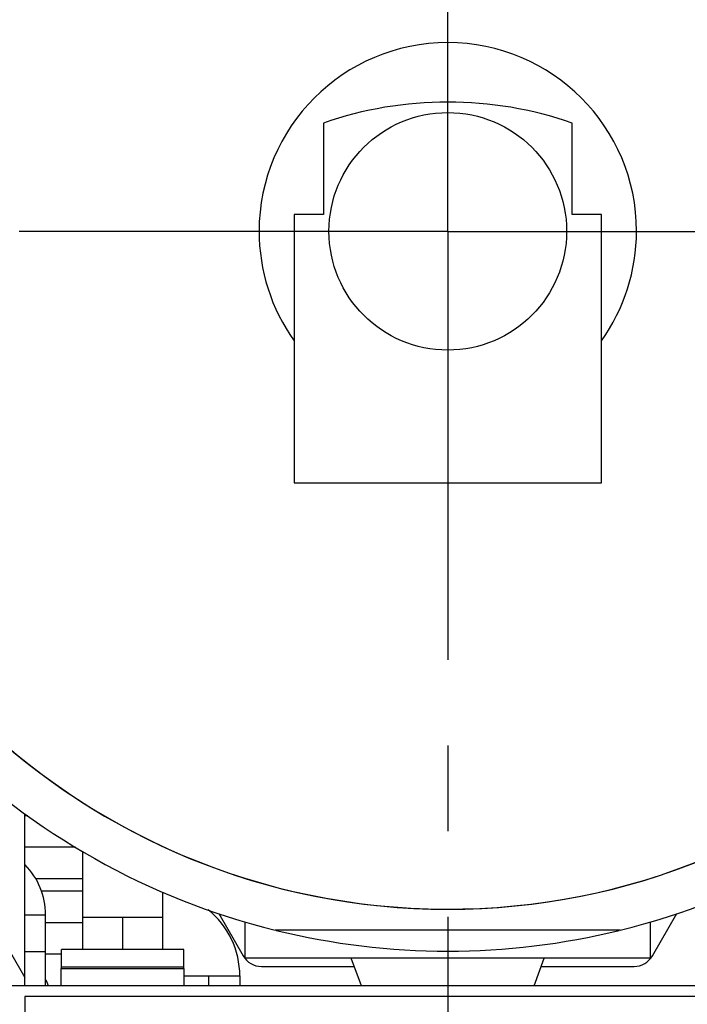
# Model space of a CAD drawing. Header units: millimetres. Extents: x 0 to 1189, y 0 to 841.
# Tile 44 of 169: x 164 to 202, y 561 to 617. Entities that reach past the tile are written whole.
import ezdxf

# ---------------------------------------------------------------- set-up
doc = ezdxf.new("R2010")
doc.units = ezdxf.units.MM
doc.header["$LTSCALE"] = 65.395
doc.linetypes.add('CENTER', pattern=[0.6, 0.375, -0.075, 0.075, -0.075])
for name, color, linetype in [('1707_125001_01_PBL1104', 7, 'CONTINUOUS'), ('1907_153200_17_ABL975', 7, 'CONTINUOUS'), ('1907_153200_17_T1_PBL976', 7, 'CONTINUOUS'), ('1907_153200_18_ABL949', 7, 'CONTINUOUS'), ('1907_153200_18_T1_PBL950', 7, 'CONTINUOUS'), ('1907_153200_18_T2_PBL964', 7, 'CONTINUOUS'), ('1907_153200_19_ABL952', 7, 'CONTINUOUS'), ('1907_153200_19_T1_PBL968', 7, 'CONTINUOUS'), ('1907_153200_88_ABL965', 7, 'CONTINUOUS'), ('1907_153200_88_T4_PBL966', 7, 'CONTINUOUS'), ('1997_000000_TLKGS_MARKETING_ABL954', 7, 'CONTINUOUS'), ('1997_030000_TLKGS_V_ABL955', 7, 'CONTINUOUS'), ('1997_100000_TLKGS_V_ABL956', 7, 'CONTINUOUS'), ('1997_122000_06_SIMPLE1_A_ABL957', 7, 'CONTINUOUS'), ('1997_122000_06_SIMPLE1_T1_A_PBL958', 7, 'CONTINUOUS'), ('9M32C_GENSET_GENERATOR_ABL959', 7, 'CONTINUOUS'), ('9M32C_GENSET_GENERATOR_T1_PBL960', 7, 'CONTINUOUS'), ('9M32C_GENSET_KPL_GRUNDRAHMEN_ABL939', 7, 'CONTINUOUS'), ('9M32C_GENSET_KPL_GRUNDRAHMEN_T1_PBL940', 7, 'CONTINUOUS'), ('9M32C_GENSET_KPL_VERROHRUNG_ABL945', 7, 'CONTINUOUS'), ('9M32C_GENSET_SCHUTZHAUBE_ABL1002', 7, 'CONTINUOUS'), ('9M32C_GENSET_SCHUTZHAUBE_T1_PBL1003', 7, 'CONTINUOUS'), ('BOGEN-S-2D-90-114_3X3_6_PBL969', 7, 'CONTINUOUS'), ('BOGEN-S-2D-90-76_1X2_9_PBL967', 7, 'CONTINUOUS'), ('BOGEN-S-2D-90-76_1X2_9_PBL970', 7, 'CONTINUOUS'), ('BOGEN-S-2D-90-88_9X3_2_PBL1922', 7, 'CONTINUOUS'), ('D2616-2-K-88_9-3_2-76_1-2_9_PBL1837', 7, 'CONTINUOUS'), ('N4011-C175X116_PBL953', 7, 'CONTINUOUS'), ('N4251-B175X133_PBL951', 7, 'CONTINUOUS'), ('rechts_3_VBL938', 7, 'CONTINUOUS')]:
    doc.layers.add(name, color=color, linetype=linetype)

# ---------------------------------------------------------------- blocks, each defined once
blk = doc.blocks.new('9M32C_GENSET_KPL_GRUNDRAHMEN_T1_PBL940', base_point=(188.406, 558.049))
at = {"layer": '9M32C_GENSET_KPL_GRUNDRAHMEN_T1_PBL940', "color": 7, "linetype": 'Continuous'}
for p, q in [((153.398, 580.849), (164.206, 562.129)), ((164.206, 561.649), (164.206, 571.506)), ((166.286, 562.649), (173.326, 562.649)), ((166.286, 561.649), (166.286, 562.649)), ((173.326, 561.649), (173.326, 562.649)), ((229.806, 561.649), (147.006, 561.649)), ((212.606, 561.049), (164.206, 561.049)), ((164.206, 561.049), (164.206, 535.049))]:
    blk.add_line(p, q, dxfattribs=at)
blk = doc.blocks.new('9M32C_GENSET_KPL_GRUNDRAHMEN_ABL939', base_point=(188.406, 558.049))
at = {"layer": '9M32C_GENSET_KPL_GRUNDRAHMEN_T1_PBL940'}
blk.add_blockref('9M32C_GENSET_KPL_GRUNDRAHMEN_T1_PBL940', (188.406, 558.049), dxfattribs=at)
blk = doc.blocks.new('1907_153200_18_T1_PBL950', base_point=(174.926, 561.939))
at = {"layer": '1907_153200_18_T1_PBL950', "color": 7, "linetype": 'Continuous'}
for p in [(173.326, 562.229), (176.526, 561.649)]:
    blk.add_line(p, (176.526, 562.229), dxfattribs=at)
at = {"layer": '1907_153200_18_T1_PBL950', "color": 2, "linetype": 'CENTER'}
blk.add_line((174.726, 561.649), (174.726, 562.229), dxfattribs=at)
blk = doc.blocks.new('1907_153200_18_T2_PBL964', base_point=(166.337, 565.269))
at = {"layer": '1907_153200_18_T2_PBL964', "color": 7, "linetype": 'Continuous'}
for p, q in [((167.52, 567.069), (165.155, 567.069)), ((166.306, 563.469), (165.388, 563.469))]:
    blk.add_line(p, q, dxfattribs=at)
at = {"layer": '1907_153200_18_T2_PBL964', "color": 2, "linetype": 'CENTER'}
blk.add_line((167.52, 565.269), (165.388, 565.269), dxfattribs=at)
blk = doc.blocks.new('BOGEN-S-2D-90-88_9X3_2_PBL1922', base_point=(175.596, 564.121))
at = {"layer": 'BOGEN-S-2D-90-88_9X3_2_PBL1922', "color": 7, "linetype": 'Continuous'}
blk.add_open_spline([(176.504, 562.229), (176.504, 562.947), (176.178, 564.401), (175.249, 565.567), (174.689, 566.013)], degree=3, knots=[0, 0, 0, 0, 0.500648, 1, 1, 1, 1], dxfattribs=at)
blk = doc.blocks.new('1907_153200_18_ABL949', base_point=(170.84, 564.359))
at = {"layer": '1907_153200_18_T1_PBL950'}
blk.add_blockref('1907_153200_18_T1_PBL950', (174.926, 561.939), dxfattribs=at)
at = {"layer": '1907_153200_18_T2_PBL964'}
blk.add_blockref('1907_153200_18_T2_PBL964', (166.337, 565.269), dxfattribs=at)
at = {"layer": 'BOGEN-S-2D-90-88_9X3_2_PBL1922'}
blk.add_blockref('BOGEN-S-2D-90-88_9X3_2_PBL1922', (175.596, 564.121), dxfattribs=at)
blk = doc.blocks.new('N4251-B175X133_PBL951', base_point=(169.806, 562.689))
at = {"layer": 'N4251-B175X133_PBL951', "color": 7, "linetype": 'Continuous'}
for p, q in [((173.306, 562.729), (166.306, 562.729)), ((166.306, 562.649), (166.306, 562.729)), ((173.306, 562.649), (173.306, 562.729))]:
    blk.add_line(p, q, dxfattribs=at)
blk = doc.blocks.new('N4011-C175X116_PBL953', base_point=(169.806, 563.229))
at = {"layer": 'N4011-C175X116_PBL953', "color": 7, "linetype": 'Continuous'}
for p, q in [((173.306, 563.729), (166.306, 563.729)), ((166.306, 562.729), (166.306, 563.729)), ((173.306, 562.729), (173.306, 563.729)), ((173.306, 562.729), (166.306, 562.729))]:
    blk.add_line(p, q, dxfattribs=at)
blk = doc.blocks.new('1907_153200_19_T1_PBL968', base_point=(169.806, 564.655))
at = {"layer": '1907_153200_19_T1_PBL968', "color": 7, "linetype": 'Continuous'}
for p, q in [((167.52, 565.581), (172.092, 565.581)), ((167.52, 563.729), (167.52, 565.581)), ((172.092, 563.729), (172.092, 565.581))]:
    blk.add_line(p, q, dxfattribs=at)
at = {"layer": '1907_153200_19_T1_PBL968', "color": 2, "linetype": 'CENTER'}
blk.add_line((169.806, 563.729), (169.806, 565.581), dxfattribs=at)
blk = doc.blocks.new('BOGEN-S-2D-90-114_3X3_6_PBL969', base_point=(169.806, 567.458))
at = {"layer": 'BOGEN-S-2D-90-114_3X3_6_PBL969', "color": 7, "linetype": 'Continuous'}
for p, q in [((167.52, 565.581), (167.52, 569.335)), ((172.092, 565.581), (172.092, 567.009)), ((167.52, 565.581), (172.092, 565.581))]:
    blk.add_line(p, q, dxfattribs=at)
blk = doc.blocks.new('1907_153200_19_ABL952', base_point=(169.806, 566.032))
at = {"layer": '1907_153200_19_T1_PBL968'}
blk.add_blockref('1907_153200_19_T1_PBL968', (169.806, 564.655), dxfattribs=at)
at = {"layer": 'BOGEN-S-2D-90-114_3X3_6_PBL969'}
blk.add_blockref('BOGEN-S-2D-90-114_3X3_6_PBL969', (169.806, 567.458), dxfattribs=at)
at = {"layer": 'N4011-C175X116_PBL953'}
blk.add_blockref('N4011-C175X116_PBL953', (169.806, 563.229), dxfattribs=at)
blk = doc.blocks.new('1907_153200_88_T4_PBL966', base_point=(164.797, 564.679))
at = {"layer": '1907_153200_88_T4_PBL966', "color": 7, "linetype": 'Continuous'}
for p, q in [((164.206, 565.729), (165.388, 565.729)), ((165.388, 563.629), (165.388, 565.729)), ((164.206, 563.629), (165.388, 563.629))]:
    blk.add_line(p, q, dxfattribs=at)
blk = doc.blocks.new('BOGEN-S-2D-90-76_1X2_9_PBL967', base_point=(164.797, 562.639))
at = {"layer": 'BOGEN-S-2D-90-76_1X2_9_PBL967', "color": 7, "linetype": 'Continuous'}
for p in [(164.206, 563.629), (165.388, 561.649)]:
    blk.add_line(p, (165.388, 563.629), dxfattribs=at)
blk = doc.blocks.new('BOGEN-S-2D-90-76_1X2_9_PBL970', base_point=(164.797, 567.151))
at = {"layer": 'BOGEN-S-2D-90-76_1X2_9_PBL970', "color": 7, "linetype": 'Continuous'}
blk.add_line((164.206, 565.729), (165.388, 565.729), dxfattribs=at)
blk.add_arc((161.346, 565.729), 4.042, 359.9999, 44.7441, dxfattribs=at)
blk = doc.blocks.new('D2616-2-K-88_9-3_2-76_1-2_9_PBL1837', base_point=(165.475, 561.837))
at = {"layer": 'D2616-2-K-88_9-3_2-76_1-2_9_PBL1837', "color": 7, "linetype": 'Continuous'}
blk.add_arc((163.866, 561.109), 1.778, 17.7921, 30.9446, dxfattribs=at)
blk = doc.blocks.new('1907_153200_88_ABL965', base_point=(164.882, 565.111))
at = {"layer": '1907_153200_88_T4_PBL966'}
blk.add_blockref('1907_153200_88_T4_PBL966', (164.797, 564.679), dxfattribs=at)
at = {"layer": 'BOGEN-S-2D-90-76_1X2_9_PBL967'}
blk.add_blockref('BOGEN-S-2D-90-76_1X2_9_PBL967', (164.797, 562.639), dxfattribs=at)
at = {"layer": 'BOGEN-S-2D-90-76_1X2_9_PBL970'}
blk.add_blockref('BOGEN-S-2D-90-76_1X2_9_PBL970', (164.797, 567.151), dxfattribs=at)
at = {"layer": 'D2616-2-K-88_9-3_2-76_1-2_9_PBL1837'}
blk.add_blockref('D2616-2-K-88_9-3_2-76_1-2_9_PBL1837', (165.475, 561.837), dxfattribs=at)
blk = doc.blocks.new('1907_153200_17_T1_PBL976', base_point=(165.863, 569.589))
at = {"layer": '1907_153200_17_T1_PBL976', "color": 7, "linetype": 'Continuous'}
for p, q in [((164.363, 571.389), (164.206, 571.389)), ((167.52, 567.789), (164.819, 567.789))]:
    blk.add_line(p, q, dxfattribs=at)
at = {"layer": '1907_153200_17_T1_PBL976', "color": 2, "linetype": 'CENTER'}
blk.add_line((167.094, 569.589), (164.206, 569.589), dxfattribs=at)
blk = doc.blocks.new('1907_153200_17_ABL975', base_point=(165.863, 569.589))
at = {"layer": '1907_153200_17_T1_PBL976'}
blk.add_blockref('1907_153200_17_T1_PBL976', (165.863, 569.589), dxfattribs=at)
blk = doc.blocks.new('1707_125001_01_PBL1104', base_point=(188.406, 562.447))
at = {"layer": '1707_125001_01_PBL1104', "color": 7, "linetype": 'Continuous'}
for p, q in [((183.465, 561.649), (182.884, 563.245)), ((193.347, 561.649), (193.928, 563.245))]:
    blk.add_line(p, q, dxfattribs=at)
blk = doc.blocks.new('9M32C_GENSET_KPL_VERROHRUNG_ABL945', base_point=(181.954, 624.139))
at = {"layer": '1707_125001_01_PBL1104'}
blk.add_blockref('1707_125001_01_PBL1104', (188.406, 562.447), dxfattribs=at)
at = {"layer": '1907_153200_17_ABL975'}
blk.add_blockref('1907_153200_17_ABL975', (165.863, 569.589), dxfattribs=at)
at = {"layer": '1907_153200_18_ABL949'}
blk.add_blockref('1907_153200_18_ABL949', (170.84, 564.359), dxfattribs=at)
at = {"layer": '1907_153200_19_ABL952'}
blk.add_blockref('1907_153200_19_ABL952', (169.806, 566.032), dxfattribs=at)
at = {"layer": '1907_153200_88_ABL965'}
blk.add_blockref('1907_153200_88_ABL965', (164.882, 565.111), dxfattribs=at)
at = {"layer": 'N4251-B175X133_PBL951'}
blk.add_blockref('N4251-B175X133_PBL951', (169.806, 562.689), dxfattribs=at)
blk = doc.blocks.new('1997_122000_06_SIMPLE1_T1_A_PBL958', base_point=(188.406, 564.279))
at = {"layer": '1997_122000_06_SIMPLE1_T1_A_PBL958', "color": 7, "linetype": 'Continuous'}
for p, q in [((175.303, 565.789), (176.699, 563.369)), ((200.112, 563.369), (201.508, 565.789)), ((177.739, 562.769), (183.057, 562.769)), ((193.754, 562.769), (199.073, 562.769))]:
    blk.add_line(p, q, dxfattribs=at)
for centre, start, end in [((177.739, 563.969), 209.986, 270), ((199.073, 563.969), 270, 330.0132)]:
    blk.add_arc(centre, 1.2, start, end, dxfattribs=at)
blk = doc.blocks.new('1997_122000_06_SIMPLE1_A_ABL957', base_point=(188.406, 564.279))
at = {"layer": '1997_122000_06_SIMPLE1_T1_A_PBL958'}
blk.add_blockref('1997_122000_06_SIMPLE1_T1_A_PBL958', (188.406, 564.279), dxfattribs=at)
blk = doc.blocks.new('1997_100000_TLKGS_V_ABL956', base_point=(202.454, 624.969))
at = {"layer": '1997_122000_06_SIMPLE1_A_ABL957'}
blk.add_blockref('1997_122000_06_SIMPLE1_A_ABL957', (188.406, 564.279), dxfattribs=at)
blk = doc.blocks.new('1997_030000_TLKGS_V_ABL955', base_point=(186.006, 634.519))
at = {"layer": '1997_100000_TLKGS_V_ABL956'}
blk.add_blockref('1997_100000_TLKGS_V_ABL956', (202.454, 624.969), dxfattribs=at)
blk = doc.blocks.new('1997_000000_TLKGS_MARKETING_ABL954', base_point=(186.006, 641.17))
at = {"layer": '1997_030000_TLKGS_V_ABL955'}
blk.add_blockref('1997_030000_TLKGS_V_ABL955', (186.006, 634.519), dxfattribs=at)
blk = doc.blocks.new('9M32C_GENSET_GENERATOR_T1_PBL960', base_point=(190.162, 620.258))
at = {"layer": '9M32C_GENSET_GENERATOR_T1_PBL960', "color": 2, "linetype": 'CENTER'}
for q in [(188.406, 708.475), (147.023, 604.841), (229.701, 604.841), (188.406, 532.04)]:
    blk.add_line((188.406, 604.841), q, dxfattribs=at)
at = {"layer": '9M32C_GENSET_GENERATOR_T1_PBL960', "color": 7, "linetype": 'Continuous'}
for p, q in [((181.286, 611.049), (181.286, 605.809)), ((195.526, 605.809), (195.526, 611.049)), ((181.286, 605.809), (179.606, 605.809)), ((179.606, 605.809), (179.606, 590.449)), ((197.206, 605.809), (195.526, 605.809)), ((197.206, 590.449), (197.206, 605.809)), ((179.606, 590.449), (197.206, 590.449)), ((176.806, 563.245), (176.806, 565.312)), ((198.277, 564.841), (178.534, 564.841)), ((200.006, 563.245), (200.006, 565.312)), ((200.006, 563.245), (176.806, 563.245))]:
    blk.add_line(p, q, dxfattribs=at)
blk.add_circle((188.406, 604.849), 6.8, dxfattribs=at)
for centre, radius, start, end in [((188.406, 604.849), 38.8, 0.351, 357.6749), ((188.406, 604.849), 10.8, 0, 180), ((188.406, 590.526), 21.723, 70.8666, 109.1334), ((188.406, 604.849), 10.8, 180, 215.4309), ((188.406, 604.849), 10.8, 324.5691, 360), ((188.406, 604.841), 38.8, 182.3139, 357.686), ((188.406, 604.841), 41.2, 225.1175, 256.1376), ((188.406, 604.841), 41.2, 283.8624, 314.8825), ((188.406, 604.845), 41.2, 256.2191, 283.7809)]:
    blk.add_arc(centre, radius, start, end, dxfattribs=at)
blk = doc.blocks.new('9M32C_GENSET_GENERATOR_ABL959', base_point=(190.162, 620.258))
at = {"layer": '9M32C_GENSET_GENERATOR_T1_PBL960'}
blk.add_blockref('9M32C_GENSET_GENERATOR_T1_PBL960', (190.162, 620.258), dxfattribs=at)
blk = doc.blocks.new('9M32C_GENSET_SCHUTZHAUBE_T1_PBL1003', base_point=(188.406, 583.409))
at = {"layer": '9M32C_GENSET_SCHUTZHAUBE_T1_PBL1003', "color": 7, "linetype": 'Continuous'}
for p, q in [((155.006, 583.569), (155.367, 583.569)), ((155.006, 583.249), (155.006, 583.569)), ((221.444, 583.569), (221.806, 583.569)), ((221.806, 583.569), (221.806, 583.249)), ((155.527, 583.249), (155.006, 583.249)), ((221.806, 583.249), (221.284, 583.249))]:
    blk.add_line(p, q, dxfattribs=at)
blk = doc.blocks.new('9M32C_GENSET_SCHUTZHAUBE_ABL1002', base_point=(188.406, 583.409))
at = {"layer": '9M32C_GENSET_SCHUTZHAUBE_T1_PBL1003'}
blk.add_blockref('9M32C_GENSET_SCHUTZHAUBE_T1_PBL1003', (188.406, 583.409), dxfattribs=at)
blk = doc.blocks.new('RECHTS_3_VBL938', base_point=(180.906, 632.445))
at = {"layer": '1997_000000_TLKGS_MARKETING_ABL954'}
blk.add_blockref('1997_000000_TLKGS_MARKETING_ABL954', (186.006, 641.17), dxfattribs=at)
at = {"layer": '9M32C_GENSET_GENERATOR_ABL959'}
blk.add_blockref('9M32C_GENSET_GENERATOR_ABL959', (190.162, 620.258), dxfattribs=at)
at = {"layer": '9M32C_GENSET_KPL_GRUNDRAHMEN_ABL939'}
blk.add_blockref('9M32C_GENSET_KPL_GRUNDRAHMEN_ABL939', (188.406, 558.049), dxfattribs=at)
at = {"layer": '9M32C_GENSET_KPL_VERROHRUNG_ABL945'}
blk.add_blockref('9M32C_GENSET_KPL_VERROHRUNG_ABL945', (181.954, 624.139), dxfattribs=at)
at = {"layer": '9M32C_GENSET_SCHUTZHAUBE_ABL1002'}
blk.add_blockref('9M32C_GENSET_SCHUTZHAUBE_ABL1002', (188.406, 583.409), dxfattribs=at)

msp = doc.modelspace()

# ---------------------------------------------------------------- block references
at = {"layer": 'rechts_3_VBL938'}
msp.add_blockref('RECHTS_3_VBL938', (180.90564, 632.44457), dxfattribs=at)

doc.saveas('drawing.dxf')
